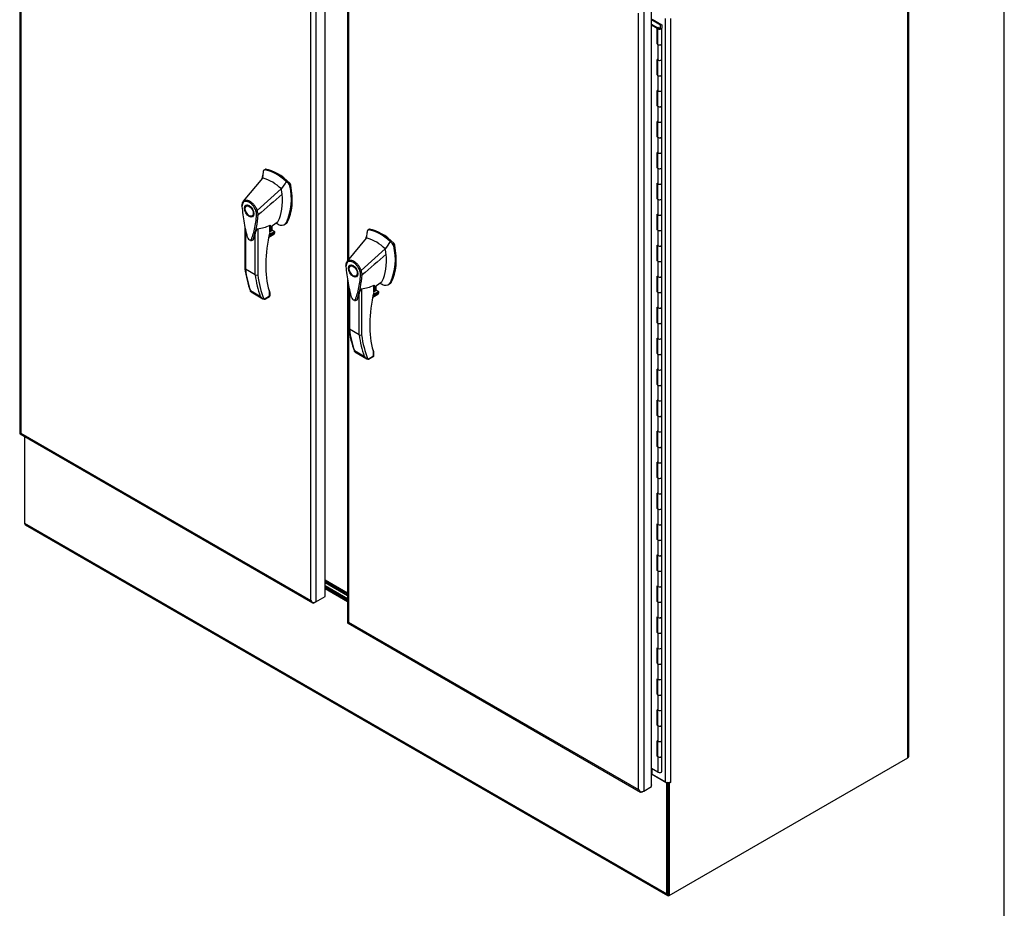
# Model space of a CAD drawing. Header units: inches. Extents: x 1 to 299, y -2 to 199.
# Tile 56 of 57: x 248 to 299, y 120 to 167. Entities that reach past the tile are written whole.
import ezdxf

# ---------------------------------------------------------------- set-up
doc = ezdxf.new("R2010")
doc.units = ezdxf.units.IN
doc.header["$MEASUREMENT"] = 0
for name, color, linetype in [('COM54746-48', 7, 'Continuous'), ('COM70098', 7, 'Continuous'), ('COM70739-8', 7, 'Continuous'), ('COM71195-5', 7, 'Continuous'), ('COM71196-5', 7, 'Continuous'), ('COM71210-10', 7, 'Continuous'), ('COM71299-1', 7, 'Continuous'), ('Default', 7, 'Continuous'), ('GSK87756', 7, 'Continuous'), ('HAN13068', 7, 'Continuous')]:
    doc.layers.add(name, color=color, linetype=linetype)

# ---------------------------------------------------------------- blocks, each defined once
blk = doc.blocks.new('SE6')
at = {"layer": 'COM54746-48', "color": 7, "linetype": 'Continuous'}
for p, q in [((281.294, 166.981), (280.812, 167.259)), ((280.847, 167.289), (281.356, 166.995)), ((280.812, 167.021), (281.113, 166.847)), ((281.109, 166.799), (280.812, 166.971)), ((281.109, 165.983), (281.109, 166.799)), ((281.113, 166.847), (281.113, 166.031)), ((281.122, 166.82), (281.122, 166.003)), ((281.156, 166.867), (281.2, 166.842)), ((281.189, 166.82), (281.189, 166.806)), ((281.2, 166.842), (281.2, 166.838)), ((281.289, 166.806), (281.289, 166.82)), ((281.294, 166.822), (281.294, 166.981)), ((281.294, 166.822), (281.294, 166.817)), ((281.356, 166.995), (281.356, 166.823)), ((281.356, 166.003), (281.356, 166.82)), ((281.109, 165.983), (281.156, 165.955)), ((281.122, 166.026), (281.113, 166.031)), ((281.156, 165.955), (281.156, 165.138)), ((281.356, 165.186), (281.356, 166.003)), ((281.156, 165.138), (281.109, 165.165)), ((281.109, 164.35), (281.109, 165.165)), ((281.113, 165.163), (281.113, 164.398)), ((281.122, 165.158), (281.122, 164.37)), ((281.356, 164.37), (281.356, 165.187)), ((281.156, 164.322), (281.109, 164.35)), ((281.113, 164.398), (281.122, 164.393)), ((281.156, 164.322), (281.156, 163.505)), ((281.356, 163.553), (281.356, 164.37)), ((281.156, 163.505), (281.109, 163.532)), ((281.109, 162.717), (281.109, 163.532)), ((281.113, 163.53), (281.113, 162.765)), ((281.122, 163.525), (281.122, 162.737)), ((281.356, 162.737), (281.356, 163.554)), ((281.156, 162.689), (281.109, 162.717)), ((281.113, 162.765), (281.122, 162.76)), ((281.156, 162.689), (281.156, 161.872)), ((281.356, 161.92), (281.356, 162.737)), ((281.156, 161.872), (281.109, 161.899)), ((281.109, 161.084), (281.109, 161.899)), ((281.113, 161.897), (281.113, 161.132)), ((281.122, 161.892), (281.122, 161.104)), ((281.356, 161.104), (281.356, 161.921)), ((281.156, 161.056), (281.109, 161.084)), ((281.113, 161.132), (281.122, 161.127)), ((281.156, 161.056), (281.156, 160.239)), ((281.356, 160.287), (281.356, 161.104)), ((281.156, 160.239), (281.109, 160.266)), ((281.109, 159.451), (281.109, 160.266)), ((281.113, 160.264), (281.113, 159.499)), ((281.122, 160.259), (281.122, 159.471)), ((281.356, 159.471), (281.356, 160.288)), ((281.156, 159.423), (281.109, 159.451)), ((281.113, 159.499), (281.122, 159.494)), ((281.156, 159.423), (281.156, 158.606)), ((281.356, 158.654), (281.356, 159.471)), ((281.156, 158.606), (281.109, 158.634)), ((281.109, 157.818), (281.109, 158.634)), ((281.113, 158.631), (281.113, 157.866)), ((281.122, 158.626), (281.122, 157.838)), ((281.356, 157.838), (281.356, 158.655)), ((281.156, 157.79), (281.109, 157.818)), ((281.113, 157.866), (281.122, 157.861)), ((281.156, 157.79), (281.156, 156.973)), ((281.356, 157.021), (281.356, 157.838)), ((281.156, 156.973), (281.109, 157.001)), ((281.109, 156.185), (281.109, 157.001)), ((281.113, 156.998), (281.113, 156.233)), ((281.122, 156.993), (281.122, 156.205)), ((281.356, 156.205), (281.356, 157.022)), ((281.113, 156.233), (281.122, 156.228)), ((281.156, 156.157), (281.109, 156.185)), ((281.156, 156.157), (281.156, 155.34)), ((281.356, 155.388), (281.356, 156.205)), ((281.156, 155.34), (281.109, 155.368)), ((281.109, 154.552), (281.109, 155.368)), ((281.113, 155.365), (281.113, 154.6)), ((281.122, 155.36), (281.122, 154.572)), ((281.356, 154.572), (281.356, 155.389)), ((281.156, 154.524), (281.109, 154.552)), ((281.113, 154.6), (281.122, 154.595)), ((281.156, 154.524), (281.156, 153.707)), ((281.356, 153.755), (281.356, 154.572)), ((281.156, 153.707), (281.109, 153.735)), ((281.109, 152.919), (281.109, 153.735)), ((281.113, 153.732), (281.113, 152.967)), ((281.122, 153.727), (281.122, 152.939)), ((281.356, 152.939), (281.356, 153.756)), ((281.156, 152.891), (281.109, 152.919)), ((281.113, 152.967), (281.122, 152.962)), ((281.156, 152.891), (281.156, 152.074)), ((281.356, 152.122), (281.356, 152.939)), ((281.156, 152.074), (281.109, 152.102)), ((281.109, 151.286), (281.109, 152.102)), ((281.113, 152.099), (281.113, 151.334)), ((281.122, 152.094), (281.122, 151.306)), ((281.356, 151.306), (281.356, 152.123)), ((281.156, 151.258), (281.109, 151.286)), ((281.113, 151.334), (281.122, 151.329)), ((281.156, 151.258), (281.156, 150.441)), ((281.356, 150.489), (281.356, 151.306)), ((281.156, 150.441), (281.109, 150.469)), ((281.109, 149.653), (281.109, 150.469)), ((281.113, 150.466), (281.113, 149.701)), ((281.122, 150.461), (281.122, 149.673)), ((281.356, 149.673), (281.356, 150.49)), ((281.156, 149.625), (281.109, 149.653)), ((281.113, 149.701), (281.122, 149.696)), ((281.156, 149.625), (281.156, 148.808)), ((281.356, 148.856), (281.356, 149.673)), ((281.156, 148.808), (281.109, 148.836)), ((281.109, 148.02), (281.109, 148.836)), ((281.113, 148.833), (281.113, 148.068)), ((281.122, 148.828), (281.122, 148.04)), ((281.356, 148.04), (281.356, 148.857)), ((281.156, 147.992), (281.109, 148.02)), ((281.113, 148.068), (281.122, 148.063)), ((281.156, 147.992), (281.156, 147.175)), ((281.356, 147.223), (281.356, 148.04)), ((281.156, 147.175), (281.109, 147.203)), ((281.109, 146.387), (281.109, 147.203)), ((281.113, 147.2), (281.113, 146.435)), ((281.122, 147.195), (281.122, 146.407)), ((281.356, 146.407), (281.356, 147.224)), ((281.156, 146.359), (281.109, 146.387)), ((281.113, 146.435), (281.122, 146.43)), ((281.156, 146.359), (281.156, 145.542)), ((281.356, 145.59), (281.356, 146.407)), ((281.156, 145.542), (281.109, 145.57)), ((281.109, 144.754), (281.109, 145.57)), ((281.113, 145.567), (281.113, 144.802)), ((281.122, 145.562), (281.122, 144.774)), ((281.356, 144.774), (281.356, 145.591)), ((281.113, 144.802), (281.122, 144.797)), ((281.156, 144.726), (281.109, 144.754)), ((281.156, 144.726), (281.156, 143.909)), ((281.356, 143.957), (281.356, 144.774)), ((281.156, 143.909), (281.109, 143.937)), ((281.109, 143.121), (281.109, 143.937)), ((281.113, 143.934), (281.113, 143.169)), ((281.122, 143.929), (281.122, 143.141)), ((281.356, 143.141), (281.356, 143.958)), ((281.156, 143.093), (281.109, 143.121)), ((281.113, 143.169), (281.122, 143.164)), ((281.156, 143.093), (281.156, 142.276)), ((281.356, 142.324), (281.356, 143.141)), ((281.156, 142.276), (281.109, 142.304)), ((281.109, 141.488), (281.109, 142.304)), ((281.113, 142.301), (281.113, 141.536)), ((281.122, 142.296), (281.122, 141.508)), ((281.356, 141.508), (281.356, 142.325)), ((281.156, 141.46), (281.109, 141.488)), ((281.113, 141.536), (281.122, 141.531)), ((281.156, 141.46), (281.156, 140.643)), ((281.356, 140.691), (281.356, 141.508)), ((281.156, 140.643), (281.109, 140.671)), ((281.109, 139.855), (281.109, 140.671)), ((281.113, 140.668), (281.113, 139.903)), ((281.122, 140.663), (281.122, 139.875)), ((281.356, 139.875), (281.356, 140.692)), ((281.156, 139.827), (281.109, 139.855)), ((281.113, 139.903), (281.122, 139.898)), ((281.156, 139.827), (281.156, 139.01)), ((281.356, 139.058), (281.356, 139.875)), ((281.156, 139.01), (281.109, 139.038)), ((281.109, 138.222), (281.109, 139.038)), ((281.113, 139.035), (281.113, 138.27)), ((281.122, 139.03), (281.122, 138.242)), ((281.356, 138.242), (281.356, 139.059)), ((281.156, 138.194), (281.109, 138.222)), ((281.113, 138.27), (281.122, 138.265)), ((281.156, 138.194), (281.156, 137.377)), ((281.356, 137.425), (281.356, 138.242)), ((281.156, 137.377), (281.109, 137.405)), ((281.109, 136.589), (281.109, 137.405)), ((281.113, 137.402), (281.113, 136.637)), ((281.122, 137.397), (281.122, 136.609)), ((281.356, 136.609), (281.356, 137.426)), ((281.156, 136.561), (281.109, 136.589)), ((281.113, 136.637), (281.122, 136.632)), ((281.156, 136.561), (281.156, 135.744)), ((281.356, 135.792), (281.356, 136.609)), ((281.156, 135.744), (281.109, 135.772)), ((281.109, 134.956), (281.109, 135.772)), ((281.113, 135.769), (281.113, 135.004)), ((281.122, 135.764), (281.122, 134.976)), ((281.356, 134.976), (281.356, 135.793)), ((281.156, 134.928), (281.109, 134.956)), ((281.113, 135.004), (281.122, 134.999)), ((281.356, 134.159), (281.356, 134.976)), ((281.156, 134.928), (281.156, 134.111)), ((281.156, 134.111), (281.109, 134.139)), ((281.109, 133.323), (281.109, 134.139)), ((281.113, 134.136), (281.113, 133.371)), ((281.122, 134.131), (281.122, 133.343)), ((281.356, 133.343), (281.356, 134.16)), ((281.156, 133.295), (281.109, 133.323)), ((281.113, 133.371), (281.122, 133.366)), ((281.156, 133.295), (281.156, 132.478)), ((281.356, 132.526), (281.356, 133.343)), ((281.156, 132.478), (281.109, 132.506)), ((281.109, 131.69), (281.109, 132.506)), ((281.113, 132.503), (281.113, 131.738)), ((281.122, 132.498), (281.122, 131.71)), ((281.356, 131.71), (281.356, 132.527)), ((281.156, 131.662), (281.109, 131.69)), ((281.113, 131.738), (281.122, 131.733)), ((281.156, 131.662), (281.156, 130.845)), ((281.356, 130.893), (281.356, 131.71)), ((281.156, 130.845), (281.109, 130.873)), ((281.109, 130.057), (281.109, 130.873)), ((281.113, 130.87), (281.113, 130.105)), ((281.122, 130.865), (281.122, 130.077)), ((281.356, 130.077), (281.356, 130.894)), ((281.156, 130.029), (281.109, 130.057)), ((281.113, 130.105), (281.122, 130.1)), ((281.156, 130.029), (281.156, 129.212)), ((281.356, 129.26), (281.356, 130.077)), ((281.109, 128.424), (281.109, 129.24)), ((281.156, 129.212), (281.109, 129.24)), ((281.113, 129.237), (281.113, 128.472)), ((281.122, 129.232), (281.122, 128.444)), ((281.356, 128.444), (281.356, 129.261)), ((281.156, 128.396), (281.109, 128.424)), ((281.113, 128.472), (281.122, 128.467)), ((281.156, 128.396), (281.156, 127.58)), ((281.356, 127.628), (281.356, 128.444)), ((281.156, 127.58), (280.812, 127.779))]:
    blk.add_line(p, q, dxfattribs=at)
for centre, major_axis, start_param, end_param in [((281.239, 166.82), (0.135, 0), 2.775808, 3.404676), ((281.239, 166.82), (-0.117, 0), -0.785398, 3.18711), ((281.239, 166.82), (-0.055, 0), -0.785398, 3.207987), ((281.239, 166.003), (0.135, 0), -3.507377, -3.404676), ((281.239, 166.003), (-0.117, 0), 0, 3.141593), ((281.239, 166.003), (-0.117, 0), 0.785398, 3.141593), ((281.239, 165.187), (-0.117, 0), 0, 3.141593), ((281.239, 165.186), (-0.117, 0), 0.785398, 3.141593), ((281.025, 164.686), (-0.076, 0.132), 4.366763, 4.535551), ((281.025, 164.686), (-0.076, 0.132), 3.31843, 3.487219), ((281.069, 164.712), (0.076, -0.132), -0.360117, -0.292582), ((281.239, 164.37), (0.135, 0), -3.507377, -3.404676), ((281.239, 164.37), (-0.117, 0), 0, 3.141593), ((281.239, 164.37), (-0.117, 0), 0.785398, 3.141593), ((281.239, 163.554), (-0.117, 0), 0, 3.141593), ((281.239, 163.553), (-0.117, 0), 0.785398, 3.141593), ((281.239, 162.737), (0.135, 0), -3.507377, -3.404676), ((281.239, 162.737), (-0.117, 0), 0, 3.141593), ((281.239, 162.737), (-0.117, 0), 0.785398, 3.141593), ((281.239, 161.921), (-0.117, 0), 0, 3.141593), ((281.239, 161.92), (-0.117, 0), 0.785398, 3.141593), ((281.239, 161.104), (0.135, 0), -3.507377, -3.404676), ((281.239, 161.104), (-0.117, 0), 0, 3.141593), ((281.239, 161.104), (-0.117, 0), 0.785398, 3.141593), ((281.239, 160.288), (-0.117, 0), 0, 3.141593), ((281.239, 160.287), (-0.117, 0), 0.785398, 3.141593), ((281.239, 159.471), (0.135, 0), -3.507377, -3.404676), ((281.025, 159.787), (-0.076, 0.132), 4.366763, 4.535551), ((281.025, 159.787), (-0.076, 0.132), 3.31843, 3.487219), ((281.069, 159.813), (0.076, -0.132), -0.360117, -0.292582), ((281.239, 159.471), (-0.117, 0), 0, 3.141593), ((281.239, 159.471), (-0.117, 0), 0.785398, 3.141593), ((281.239, 158.655), (-0.117, 0), 0, 3.141593), ((281.239, 158.654), (-0.117, 0), 0.785398, 3.141593), ((281.239, 157.838), (0.135, 0), -3.507377, -3.404676), ((281.239, 157.838), (-0.117, 0), 0, 3.141593), ((281.239, 157.838), (-0.117, 0), 0.785398, 3.141593), ((281.239, 157.022), (-0.117, 0), 0, 3.141593), ((281.239, 157.021), (-0.117, 0), 0.785398, 3.141593), ((281.239, 156.205), (0.135, 0), -3.507377, -3.404676), ((281.239, 156.205), (-0.117, 0), 0, 3.141593), ((281.239, 156.205), (-0.117, 0), 0.785398, 3.141593), ((281.239, 155.389), (-0.117, 0), 0, 3.141593), ((281.239, 155.388), (-0.117, 0), 0.785398, 3.141593), ((281.025, 154.888), (-0.076, 0.132), 4.366763, 4.535551), ((281.025, 154.888), (-0.076, 0.132), 3.31843, 3.487219), ((281.069, 154.914), (0.076, -0.132), -0.360117, -0.292582), ((281.239, 154.572), (0.135, 0), -3.507377, -3.404676), ((281.239, 154.572), (-0.117, 0), 0, 3.141593), ((281.239, 154.572), (-0.117, 0), 0.785398, 3.141593), ((281.239, 153.756), (-0.117, 0), 0, 3.141593), ((281.239, 153.755), (-0.117, 0), 0.785398, 3.141593), ((281.239, 152.939), (0.135, 0), -3.507377, -3.404676), ((281.239, 152.939), (-0.117, 0), 0, 3.141593), ((281.239, 152.939), (-0.117, 0), 0.785398, 3.141593), ((281.239, 152.123), (-0.117, 0), 0, 3.141593), ((281.239, 152.122), (-0.117, 0), 0.785398, 3.141593), ((281.239, 151.306), (0.135, 0), -3.507377, -3.404676), ((281.239, 151.306), (-0.117, 0), 0, 3.141593), ((281.239, 151.306), (-0.117, 0), 0.785398, 3.141593), ((281.025, 149.99), (-0.076, 0.132), 4.366763, 4.535551), ((281.239, 150.49), (-0.117, 0), 0, 3.141593), ((281.239, 150.489), (-0.117, 0), 0.785398, 3.141593), ((281.239, 149.673), (0.135, 0), -3.507377, -3.404676), ((281.025, 149.99), (-0.076, 0.132), 3.31843, 3.487219), ((281.069, 150.015), (0.076, -0.132), -0.360117, -0.292582), ((281.239, 149.673), (-0.117, 0), 0, 3.141593), ((281.239, 149.673), (-0.117, 0), 0.785398, 3.141593), ((281.239, 148.857), (-0.117, 0), 0, 3.141593), ((281.239, 148.856), (-0.117, 0), 0.785398, 3.141593), ((281.239, 148.04), (0.135, 0), -3.507377, -3.404676), ((281.239, 148.04), (-0.117, 0), 0, 3.141593), ((281.239, 148.04), (-0.117, 0), 0.785398, 3.141593), ((281.239, 147.224), (-0.117, 0), 0.783092, 3.141593), ((281.239, 147.223), (-0.117, 0), 0.785398, 3.141593), ((281.239, 146.407), (0.135, 0), -3.507377, -3.404676), ((281.239, 146.407), (-0.117, 0), 0, 3.141593), ((281.239, 146.407), (-0.117, 0), 0.785398, 3.141593), ((281.239, 145.591), (-0.117, 0), 0.783092, 3.141593), ((281.239, 145.59), (-0.117, 0), 0.785398, 3.141593), ((281.239, 144.774), (0.135, 0), -3.507377, -3.404676), ((281.025, 145.091), (-0.076, 0.132), 4.366763, 4.535551), ((281.025, 145.091), (-0.076, 0.132), 3.31843, 3.487219), ((281.069, 145.116), (0.076, -0.132), -0.360117, -0.292582), ((281.239, 144.774), (-0.117, 0), 0, 3.141593), ((281.239, 144.774), (-0.117, 0), 0.785398, 3.141593), ((281.239, 143.958), (-0.117, 0), 0, 3.141593), ((281.239, 143.957), (-0.117, 0), 0.785398, 3.141593), ((281.239, 143.141), (0.135, 0), -3.507377, -3.404676), ((281.239, 143.141), (-0.117, 0), 0, 3.141593), ((281.239, 143.141), (-0.117, 0), 0.785398, 3.141593), ((281.239, 142.325), (-0.117, 0), 0.783092, 3.141593), ((281.239, 142.324), (-0.117, 0), 0.785398, 3.141593), ((281.239, 141.508), (0.135, 0), -3.507377, -3.404676), ((281.239, 141.508), (-0.117, 0), 0, 3.141593), ((281.239, 141.508), (-0.117, 0), 0.785398, 3.141593), ((281.239, 140.692), (-0.117, 0), 0.783092, 3.141593), ((281.239, 140.691), (-0.117, 0), 0.785398, 3.141593), ((281.025, 140.192), (-0.076, 0.132), 4.366763, 4.535551), ((281.239, 139.875), (0.135, 0), -3.507377, -3.404676), ((281.025, 140.192), (-0.076, 0.132), 3.31843, 3.487219), ((281.069, 140.217), (0.076, -0.132), -0.360117, -0.292581), ((281.239, 139.875), (-0.117, 0), 0, 3.141593), ((281.239, 139.875), (-0.117, 0), 0.785398, 3.141593), ((281.239, 139.059), (-0.117, 0), 0, 3.141593), ((281.239, 139.058), (-0.117, 0), 0.785398, 3.141593), ((281.239, 138.242), (0.135, 0), -3.507377, -3.404676), ((281.239, 138.242), (-0.117, 0), 0, 3.141593), ((281.239, 138.242), (-0.117, 0), 0.785398, 3.141593), ((281.239, 137.426), (-0.117, 0), 0.783092, 3.141593), ((281.239, 137.425), (-0.117, 0), 0.785398, 3.141593), ((281.239, 136.609), (0.135, 0), -3.507377, -3.404676), ((281.239, 136.609), (-0.117, 0), 0, 3.141593), ((281.239, 136.609), (-0.117, 0), 0.785398, 3.141593), ((281.239, 135.793), (-0.117, 0), 0.783092, 3.141593), ((281.239, 135.792), (-0.117, 0), 0.785398, 3.141593), ((281.239, 134.976), (0.135, 0), -3.507377, -3.404676), ((281.025, 135.293), (-0.076, 0.132), 4.366763, 4.535551), ((281.025, 135.293), (-0.076, 0.132), 3.31843, 3.487219), ((281.069, 135.318), (0.076, -0.132), -0.360117, -0.292582), ((281.239, 134.976), (-0.117, 0), 0, 3.141593), ((281.239, 134.976), (-0.117, 0), 0.785398, 3.141593), ((281.239, 134.16), (-0.117, 0), 0.783092, 3.141593), ((281.239, 134.159), (-0.117, 0), 0.785398, 3.141593), ((281.239, 133.343), (0.135, 0), -3.507377, -3.404676), ((281.239, 133.343), (-0.117, 0), 0, 3.141593), ((281.239, 133.343), (-0.117, 0), 0.785398, 3.141593), ((281.239, 132.527), (-0.117, 0), 0.783092, 3.141593), ((281.239, 132.526), (-0.117, 0), 0.785398, 3.141593), ((281.239, 131.71), (0.135, 0), -3.507377, -3.404676), ((281.239, 131.71), (-0.117, 0), 0, 3.141593), ((281.239, 131.71), (-0.117, 0), 0.785398, 3.141593), ((281.239, 130.894), (-0.117, 0), 0.783092, 3.141593), ((281.239, 130.893), (-0.117, 0), 0.785398, 3.141593), ((281.025, 130.394), (-0.076, 0.132), 4.366763, 4.535551), ((281.025, 130.394), (-0.076, 0.132), 3.31843, 3.487219), ((281.069, 130.419), (0.076, -0.132), -0.360117, -0.292581), ((281.239, 130.077), (0.135, 0), -3.507377, -3.404676), ((281.239, 130.077), (-0.117, 0), 0, 3.141593), ((281.239, 130.077), (-0.117, 0), 0.785398, 3.141593), ((281.239, 129.261), (-0.117, 0), 0, 3.141593), ((281.239, 129.26), (-0.117, 0), 0.785398, 3.141593), ((281.239, 128.444), (0.135, 0), -3.507377, -3.404676), ((281.239, 128.444), (-0.117, 0), 0, 3.141593), ((281.239, 128.444), (-0.117, 0), 0.785398, 3.141593), ((281.239, 127.628), (-0.117, 0), 0.785398, 3.141593), ((281.239, 127.589), (0.05, 0), 4.601885, 4.822893)]:
    blk.add_ellipse(centre, major_axis=major_axis, ratio=0.57735, start_param=start_param, end_param=end_param, dxfattribs=at)
blk.add_ellipse((281.239, 166.82), major_axis=(-0.05, 0), ratio=0.57735, dxfattribs=at)
at = {"layer": 'COM70098', "color": 7, "linetype": 'Continuous'}
for p, q in [((264.79, 136.963), (263.607, 137.646)), ((264.79, 136.885), (263.607, 137.568)), ((263.607, 137.415), (264.79, 136.732)), ((263.607, 137.337), (264.79, 136.654))]:
    blk.add_line(p, q, dxfattribs=at)
at = {"layer": 'COM70739-8', "color": 7, "linetype": 'Continuous'}
blk.add_line((264.79, 137.028), (263.607, 137.711), dxfattribs=at)
at = {"layer": 'COM71195-5', "color": 7, "linetype": 'Continuous'}
for p, q in [((247.511, 186.568), (247.511, 145.464)), ((247.567, 186.413), (247.567, 145.464)), ((262.854, 136.638), (262.854, 177.587)), ((263.123, 177.664), (263.123, 136.56)), ((263.607, 136.84), (263.607, 177.944)), ((247.539, 145.416), (262.961, 136.512)), ((247.567, 145.464), (262.854, 136.638)), ((262.939, 136.532), (262.939, 136.532)), ((263.123, 136.56), (263.056, 136.521)), ((263.123, 136.56), (263.607, 136.84))]:
    blk.add_line(p, q, dxfattribs=at)
for centre, major_axis, ratio, start_param, end_param in [((247.701, 145.464), (0.19, 0), 0.57735, 3.141593, 3.403392), ((247.701, 145.542), (-0.19, -0.11), 0.000359, 0.261592, 0.785191), ((247.701, 145.542), (-0.19, -0.11), 0.000359, -0.785191, -0.261592), ((247.634, 145.58), (0.095, 0.165), 0.57735, 2.879793, 3.141593), ((262.989, 136.715), (0.134, -0.233), 0.57759, 4.712596, 5.236195), ((262.989, 136.715), (0.134, -0.233), 0.57759, 4.712182, 5.23578), ((262.989, 136.638), (0.19, 0), 0.57735, 4.45059, 5.497787), ((263.056, 136.677), (0.095, 0.165), 0.57735, 2.879793, 3.926991)]:
    blk.add_ellipse(centre, major_axis=major_axis, ratio=ratio, start_param=start_param, end_param=end_param, dxfattribs=at)
at = {"layer": 'COM71196-5', "color": 7, "linetype": 'Continuous'}
for p, q in [((264.79, 176.592), (264.79, 154.544)), ((264.846, 176.437), (264.846, 154.611)), ((280.402, 167.688), (280.402, 126.584)), ((280.812, 126.821), (280.812, 167.925)), ((280.133, 126.662), (280.133, 167.611)), ((264.79, 153.554), (264.79, 135.488)), ((264.846, 153.273), (264.846, 135.488)), ((264.846, 135.488), (280.133, 126.662)), ((264.818, 135.44), (280.24, 126.536)), ((280.402, 126.584), (280.812, 126.821)), ((280.812, 126.907), (280.819, 126.903)), ((280.819, 126.903), (280.812, 126.899)), ((280.819, 126.825), (280.812, 126.821)), ((280.819, 126.825), (280.819, 126.903)), ((280.218, 126.556), (280.218, 126.556)), ((280.402, 126.584), (280.335, 126.545))]:
    blk.add_line(p, q, dxfattribs=at)
for centre, major_axis, ratio, start_param, end_param in [((264.98, 135.488), (0.19, 0), 0.57735, 3.141593, 3.403392), ((264.98, 135.566), (-0.19, -0.11), 0.000359, -0.785191, -0.261592), ((264.98, 135.566), (-0.19, -0.11), 0.000359, 0.261592, 0.785191), ((264.913, 135.604), (0.095, 0.165), 0.57735, 2.879793, 3.141593), ((280.268, 126.739), (0.134, -0.233), 0.57759, 4.712596, 5.236195), ((280.268, 126.739), (0.134, -0.233), 0.57759, 4.712182, 5.23578), ((280.268, 126.662), (0.19, 0), 0.57735, 4.45059, 5.497787), ((280.335, 126.701), (0.095, 0.165), 0.57735, 2.879793, 3.926991)]:
    blk.add_ellipse(centre, major_axis=major_axis, ratio=ratio, start_param=start_param, end_param=end_param, dxfattribs=at)
at = {"layer": 'COM71210-10', "color": 7, "linetype": 'Continuous'}
for p, q in [((294.317, 128.343), (294.317, 177.227)), ((294.373, 128.421), (294.373, 177.305)), ((281.547, 127.07), (281.547, 167.331)), ((281.815, 167.331), (281.815, 127.07)), ((281.748, 121.087), (294.317, 128.343)), ((280.843, 127.476), (280.843, 127.761)), ((280.843, 127.476), (281.547, 127.07)), ((281.681, 127.038), (281.681, 121.126)), ((281.694, 127.038), (281.748, 127.006)), ((281.815, 127.045), (281.748, 127.006)), ((281.748, 127.006), (281.748, 121.087)), ((281.792, 127.058), (281.815, 127.045)), ((281.815, 127.07), (281.815, 127.045)), ((281.681, 121.126), (281.748, 121.087))]:
    blk.add_line(p, q, dxfattribs=at)
for centre, major_axis, start_param, end_param in [((294.183, 128.421), (-0.19, 0), 2.356194, 3.141593), ((280.776, 127.437), (0.095, 0), 0.785398, 1.181427), ((281.681, 127.147), (-0.19, 0), 0.785398, 2.356194)]:
    blk.add_ellipse(centre, major_axis=major_axis, ratio=0.57735, start_param=start_param, end_param=end_param, dxfattribs=at)
at = {"layer": 'COM71299-1', "color": 7, "linetype": 'Continuous'}
for p, q in [((247.765, 145.286), (247.765, 140.707)), ((247.765, 140.707), (281.614, 121.164)), ((247.804, 140.62), (281.653, 121.077)), ((264.79, 136.604), (263.607, 137.286)), ((263.607, 137.272), (264.79, 136.589)), ((281.614, 127.006), (280.812, 127.469)), ((281.668, 127.038), (281.614, 127.006)), ((281.614, 121.164), (281.614, 127.006)), ((281.681, 121.203), (281.681, 127.038))]:
    blk.add_line(p, q, dxfattribs=at)
for centre, end_param in [((247.899, 140.785), 3.141593), ((281.748, 121.242), 3.926991)]:
    blk.add_ellipse(centre, major_axis=(0.095, 0.165), ratio=0.57735, start_param=2.356194, end_param=end_param, dxfattribs=at)
at = {"layer": 'GSK87756', "color": 7, "linetype": 'Continuous'}
for p, q in [((264.79, 136.885), (263.607, 137.568)), ((264.79, 136.732), (263.607, 137.415))]:
    blk.add_line(p, q, dxfattribs=at)
at = {"layer": 'HAN13068', "color": 7, "linetype": 'Continuous'}
for p, q in [((260.443, 159.37), (260.384, 159.336)), ((260.418, 159.343), (260.474, 159.375)), ((260.302, 158.915), (259.296, 157.691)), ((260.353, 159.261), (260.302, 158.915)), ((260.363, 159.304), (260.353, 159.261)), ((261.302, 158.337), (260.03, 157.201)), ((261.689, 158.609), (261.561, 158.731)), ((261.689, 158.609), (261.745, 158.641)), ((261.744, 158.506), (261.8, 158.539)), ((259.296, 157.691), (259.268, 157.657)), ((259.553, 157.485), (259.464, 157.434)), ((259.764, 156.914), (259.853, 156.966)), ((260.081, 156.966), (260.082, 156.967)), ((259.386, 156.331), (259.386, 154.142)), ((260.056, 156.242), (260.056, 153.811)), ((260.7, 156.077), (260.7, 156.418)), ((260.717, 156.319), (261.09, 156.587)), ((260.717, 156.102), (260.717, 156.399)), ((260.816, 156.141), (260.816, 156.391)), ((260.825, 156.154), (260.825, 156.397)), ((261.468, 156.456), (261.527, 156.49)), ((261.575, 156.57), (261.632, 156.603)), ((259.413, 156.197), (259.413, 154.104)), ((259.929, 153.806), (259.929, 155.986)), ((260.638, 155.799), (260.906, 155.954)), ((260.64, 155.811), (260.937, 155.983)), ((260.966, 156.052), (260.653, 155.871)), ((260.665, 155.927), (260.947, 156.09)), ((260.699, 156.074), (260.816, 156.141)), ((260.947, 156.09), (260.825, 156.161)), ((265.782, 155.751), (264.776, 154.527)), ((265.833, 156.097), (265.782, 155.751)), ((265.843, 156.14), (265.833, 156.097)), ((265.923, 156.206), (265.864, 156.172)), ((265.898, 156.179), (265.954, 156.211)), ((267.169, 155.445), (267.041, 155.567)), ((267.169, 155.445), (267.225, 155.477)), ((267.224, 155.342), (267.28, 155.375)), ((266.782, 155.173), (265.51, 154.037)), ((264.776, 154.527), (264.749, 154.493)), ((265.033, 154.321), (264.944, 154.27)), ((259.929, 153.806), (259.413, 154.104)), ((265.244, 153.751), (265.333, 153.802)), ((265.561, 153.802), (265.562, 153.803)), ((264.867, 153.167), (264.867, 150.978)), ((266.18, 152.913), (266.18, 153.255)), ((266.197, 153.155), (266.57, 153.423)), ((266.197, 152.938), (266.197, 153.235)), ((266.296, 152.977), (266.296, 153.227)), ((266.305, 152.99), (266.305, 153.233)), ((266.948, 153.293), (267.007, 153.326)), ((267.056, 153.406), (267.112, 153.439)), ((259.678, 152.982), (260.194, 152.684)), ((259.705, 152.911), (260.332, 152.55)), ((260.39, 152.527), (260.679, 152.694)), ((260.46, 152.537), (260.675, 152.661)), ((260.693, 152.935), (260.676, 152.998)), ((260.679, 152.694), (260.679, 152.893)), ((260.705, 152.713), (260.705, 152.874)), ((264.893, 153.034), (264.893, 150.94)), ((265.409, 150.642), (265.409, 152.822)), ((265.536, 153.078), (265.536, 150.647)), ((266.118, 152.635), (266.386, 152.79)), ((266.12, 152.647), (266.418, 152.819)), ((266.446, 152.888), (266.133, 152.707)), ((266.145, 152.764), (266.427, 152.926)), ((266.179, 152.91), (266.296, 152.977)), ((266.427, 152.926), (266.305, 152.997)), ((265.409, 150.642), (264.893, 150.94)), ((265.158, 149.818), (265.674, 149.52)), ((265.185, 149.747), (265.812, 149.386)), ((265.871, 149.364), (266.159, 149.53)), ((265.94, 149.373), (266.155, 149.497)), ((266.173, 149.771), (266.156, 149.834)), ((266.159, 149.53), (266.159, 149.729)), ((266.185, 149.549), (266.185, 149.71))]:
    blk.add_line(p, q, dxfattribs=at)
for centre, radius, start, end in [((260.41, 159.295), 0.0478, 80.5716, 170.0937), ((253.342, 159.651), 6.995, 353.8843, 354.5783), ((258.843, 157.783), 2.99, 336.0649, 13.9955), ((261.539, 158.462), 0.21, 12.1242, 44.3115), ((259.56, 157.482), 0.337, 153.4541, 184.2061), ((259.548, 157.426), 0.32, 141.112, 182.475), ((259.56, 157.482), 0.337, 141.5522, 146.8582), ((255.111, 157.33), 4.984, 340.5654, 355.8254), ((259.952, 157.364), 0.181, 272.9811, 295.5392), ((259.293, 156.953), 0.708, 1.4293, 19.0682), ((260.045, 157.052), 0.0931, 241.1724, 292.5455), ((259.326, 156.926), 0.755, 2.9815, 21.3214), ((259.789, 158.473), 2.248, 276.8327, 293.9054), ((259.705, 153.369), 3.418, 65.1777, 67.5781), ((260.657, 156.102), 0.06, 346.4629, 0), ((260.843, 156.055), 0.119, 301.763, 322.5007), ((260.928, 156.057), 0.0385, 352.4842, 59.4722), ((258.822, 156.487), 6.995, 353.8843, 354.5783), ((265.89, 156.131), 0.0478, 80.5716, 170.0937), ((259.717, 155.715), 0.105, 246.7835, 310.8741), ((264.323, 154.619), 2.99, 336.0649, 13.9955), ((267.019, 155.298), 0.21, 12.1242, 44.3115), ((263.882, 154.617), 4.521, 185.9546, 201.783), ((265.04, 154.318), 0.337, 153.4541, 184.2061), ((265.028, 154.262), 0.32, 141.112, 182.475), ((265.04, 154.318), 0.337, 141.5522, 146.8582), ((259.988, 153.925), 0.133, 243.41, 300.7988), ((260.591, 154.166), 4.984, 340.5654, 355.8254), ((265.432, 154.2), 0.181, 272.9811, 295.5392), ((264.773, 153.789), 0.708, 1.4293, 19.0682), ((265.525, 153.888), 0.0931, 241.1724, 292.5455), ((264.806, 153.763), 0.755, 2.9815, 21.3214), ((265.269, 155.31), 2.248, 276.8327, 293.9054), ((265.185, 150.205), 3.418, 65.1777, 67.5781), ((260.504, 152.867), 0.36, 210.4521, 251.4662), ((260.645, 152.713), 0.06, 300, 360), ((266.137, 152.938), 0.06, 346.4629, 0), ((266.323, 152.891), 0.119, 301.763, 322.5007), ((266.408, 152.893), 0.0385, 352.4842, 59.4722), ((260.246, 152.591), 0.158, 335.6435, 336.4006), ((265.197, 152.551), 0.105, 246.7835, 310.8741), ((269.362, 151.453), 4.521, 185.9546, 201.783), ((265.468, 150.761), 0.133, 243.41, 300.7988), ((265.984, 149.703), 0.36, 210.4521, 251.4662), ((266.125, 149.549), 0.06, 300, 360), ((265.726, 149.427), 0.158, 335.6435, 336.4006)]:
    blk.add_arc(centre, radius, start, end, dxfattribs=at)
for centre, major_axis, ratio, start_param, end_param in [((261.053, 156.997), (-1.292, 2.238), 0.57735, 5.216072, 5.852948), ((260.505, 159.262), (0.062, -0.108), 0.57735, 2.711356, 3.141593), ((261.11, 157.03), (-1.292, 2.238), 0.57735, 5.142626, 5.852948), ((260.802, 156.852), (-1.142, 1.979), 0.57735, -0.49151, -0.47064), ((262.914, 157.086), (-1.861, 3.223), 0.57735, 0.554197, 0.65814), ((260.802, 156.852), (-1.142, 1.979), 0.57735, -0.533193, -0.49151), ((260.802, 156.852), (-1.142, 1.979), 0.57735, 5.183029, 5.749992), ((258.942, 159.09), (1.711, -2.963), 0.57735, 0.961917, 1.005578), ((259.249, 159.268), (1.861, -3.223), 0.57735, 0.347274, 1.032882), ((261.715, 158.563), (0.063, -0.108), 0.57735, 1.032882, 2.001033), ((258.942, 159.09), (1.711, -2.963), 0.57735, 0.347274, 0.9125), ((258.942, 159.09), (1.711, -2.963), 0.57735, 0.934083, 0.961917), ((258.942, 159.09), (1.711, -2.963), 0.57735, 0.9125, 0.934083), ((259.703, 157.225), (0.175, -0.303), 0.57735, 3.396895, 3.682808), ((259.703, 157.225), (0.175, -0.303), 0.57735, 5.74197, 6.027883), ((260.653, 156.213), (-0.101, -0.175), 0.57735, 1.252561, 2.851005), ((260.642, 156.22), (0.094, 0.162), 0.57735, 4.529102, 5.922821), ((260.844, 156.962), (-0.225, 0.39), 0.57735, 3.225014, 3.488867), ((261.095, 157.107), (0.375, -0.65), 0.57735, -0.71714, -0.516378), ((261.095, 157.107), (-0.375, 0.65), 0.57735, 2.625215, 3.488867), ((261.152, 157.14), (-0.375, 0.65), 0.57735, 3.141593, 3.488867), ((265.058, 156.968), (-3.239, -5.609), 0.57735, 5.185461, 5.779523), ((260.657, 156.102), (-0.06, 0), 0.57735, 2.356194, 3.141593), ((260.657, 156.102), (-0.0583, 0.014), 0.372014, 2.470308, 3.141593), ((260.795, 156.154), (-0.03, 0), 0.57735, 2.356194, 3.141593), ((260.88, 156.027), (-0.062, -0.108), 0.57735, 1.492881, 2.113829), ((266.282, 153.688), (-1.142, 1.979), 0.57735, -0.49151, -0.47064), ((268.394, 153.922), (-1.861, 3.223), 0.57735, 0.554197, 0.65814), ((266.282, 153.688), (-1.142, 1.979), 0.57735, -0.533193, -0.49151), ((266.282, 153.688), (-1.142, 1.979), 0.57735, 5.183029, 5.749992), ((266.533, 153.833), (-1.292, 2.238), 0.57735, 5.216072, 5.852948), ((265.985, 156.098), (0.062, -0.108), 0.57735, 2.711356, 3.141593), ((266.59, 153.866), (-1.292, 2.238), 0.57735, 5.142626, 5.852948), ((264.729, 156.104), (1.861, -3.223), 0.57735, 0.347274, 1.032882), ((267.195, 155.399), (0.063, -0.108), 0.57735, 1.032882, 2.001033), ((264.422, 155.926), (1.711, -2.963), 0.57735, 0.347274, 0.9125), ((264.422, 155.926), (1.711, -2.963), 0.57735, 0.961917, 1.005578), ((264.422, 155.926), (1.711, -2.963), 0.57735, 0.934083, 0.961917), ((264.422, 155.926), (1.711, -2.963), 0.57735, 0.9125, 0.934083), ((265.183, 154.061), (0.175, -0.303), 0.57735, 3.396895, 3.682808), ((264.603, 157.864), (-3.7, -6.408), 0.57735, -0.658671, -0.441314), ((265.119, 157.566), (-3.7, -6.408), 0.57735, -0.658671, -0.441314), ((265.183, 157.53), (-3.655, -6.33), 0.57735, 5.625294, 5.881649), ((265.183, 154.061), (0.175, -0.303), 0.57735, 5.74197, 6.027883), ((266.133, 153.049), (-0.101, -0.175), 0.57735, 1.252561, 2.851005), ((266.122, 153.056), (0.094, 0.162), 0.57735, 4.529102, 5.922821), ((266.324, 153.798), (-0.225, 0.39), 0.57735, 3.225014, 3.488867), ((266.575, 153.943), (0.375, -0.65), 0.57735, -0.71714, -0.516378), ((266.575, 153.943), (-0.375, 0.65), 0.57735, 2.625215, 3.488867), ((266.632, 153.976), (-0.375, 0.65), 0.57735, 3.141593, 3.488867), ((265.058, 156.968), (-3.239, -5.609), 0.57735, -0.503663, -0.488515), ((260.615, 152.73), (-0.0623, 0.0676), 0.368973, 3.059018, 3.844416), ((260.636, 152.917), (-0.0573, -0.0179), 0.720992, 2.15675, 3.142729), ((260.615, 152.73), (-0.0897, 0.0201), 0.368973, 2.438769, 3.224167), ((270.538, 153.804), (-3.239, -5.609), 0.57735, 5.185461, 5.779523), ((266.137, 152.938), (-0.06, 0), 0.57735, 2.356194, 3.141593), ((266.137, 152.938), (-0.0583, 0.014), 0.372014, 2.470308, 3.141593), ((266.275, 152.99), (-0.03, 0), 0.57735, 2.356194, 3.141593), ((266.36, 152.863), (-0.062, -0.108), 0.57735, 1.492881, 2.113829), ((270.083, 154.7), (-3.7, -6.408), 0.57735, -0.658671, -0.441314), ((270.599, 154.402), (-3.7, -6.408), 0.57735, -0.658671, -0.441314), ((270.663, 154.366), (-3.655, -6.33), 0.57735, 5.625294, 5.881649), ((270.538, 153.804), (-3.239, -5.609), 0.57735, -0.503663, -0.488515), ((266.095, 149.567), (-0.0623, 0.0676), 0.368973, 3.059018, 3.844416), ((266.116, 149.753), (-0.0573, -0.0179), 0.720992, 2.15675, 3.142729), ((266.095, 149.567), (-0.0897, 0.0201), 0.368973, 2.438769, 3.224167)]:
    blk.add_ellipse(centre, major_axis=major_axis, ratio=ratio, start_param=start_param, end_param=end_param, dxfattribs=at)
for centre, major_axis in [((259.614, 157.174), (0.175, -0.303)), ((259.614, 157.174), (0.15, -0.26)), ((265.094, 154.01), (0.175, -0.303)), ((265.094, 154.01), (0.15, -0.26))]:
    blk.add_ellipse(centre, major_axis=major_axis, ratio=0.57735, dxfattribs=at)
for points in [[(261.561, 158.731), (261.475, 158.6), (261.389, 158.468), (261.302, 158.337)], [(261.341, 158.059), (260.922, 157.695), (260.502, 157.331), (260.082, 156.967)], [(259.811, 155.671), (259.806, 155.656), (259.798, 155.643), (259.787, 155.635)], [(267.041, 155.567), (266.955, 155.436), (266.869, 155.304), (266.782, 155.173)], [(266.821, 154.895), (266.402, 154.531), (265.982, 154.167), (265.562, 153.803)], [(265.291, 152.507), (265.286, 152.492), (265.278, 152.479), (265.267, 152.471)]]:
    blk.add_open_spline(points, degree=3, dxfattribs=at)
for points, knots in [([(259.224, 157.457), (259.219, 157.454), (259.216, 157.45), (259.211, 157.442), (259.21, 157.438), (259.211, 157.432), (259.212, 157.43), (259.213, 157.426), (259.214, 157.424), (259.217, 157.42), (259.219, 157.419), (259.223, 157.415), (259.226, 157.414), (259.228, 157.413)], [0, 0, 0, 0, 0.25, 0.25, 0.5, 0.5, 0.625, 0.625, 0.75, 0.75, 0.875, 0.875, 1, 1, 1, 1]), ([(259.228, 157.413), (259.249, 157.126), (259.286, 156.835), (259.367, 156.388), (259.398, 156.238), (259.451, 156.01), (259.47, 155.934), (259.496, 155.838), (259.5, 155.819), (259.514, 155.781), (259.524, 155.762), (259.557, 155.709), (259.587, 155.68), (259.63, 155.655), (259.643, 155.65), (259.655, 155.648)], [0, 0, 0, 0, 0.25, 0.25, 0.375, 0.375, 0.4375, 0.4375, 0.453125, 0.453125, 0.46875, 0.46875, 0.5, 0.5, 0.5136452, 0.5136452, 0.5136452, 0.5136452]), ([(259.296, 157.691), (259.29, 157.683), (259.287, 157.672), (259.288, 157.65), (259.292, 157.638), (259.299, 157.627)], [0, 0, 0, 0, 0.5, 0.5, 1, 1, 1, 1]), ([(259.296, 157.691), (259.318, 157.712), (259.344, 157.728), (259.402, 157.748), (259.433, 157.753), (259.5, 157.749), (259.535, 157.741), (259.607, 157.714), (259.644, 157.695), (259.717, 157.646), (259.753, 157.617), (259.822, 157.549), (259.854, 157.512), (259.915, 157.43), (259.943, 157.386), (259.991, 157.296), (260.013, 157.248), (260.03, 157.201)], [0, 0, 0, 0, 0.125, 0.125, 0.25, 0.25, 0.375, 0.375, 0.5, 0.5, 0.625, 0.625, 0.75, 0.75, 0.875, 0.875, 1, 1, 1, 1]), ([(259.961, 157.184), (259.946, 157.227), (259.927, 157.269), (259.899, 157.32), (259.894, 157.33), (259.882, 157.35), (259.876, 157.36), (259.857, 157.39), (259.844, 157.409), (259.816, 157.446), (259.802, 157.463), (259.78, 157.489), (259.772, 157.497), (259.757, 157.513), (259.749, 157.521), (259.71, 157.559), (259.678, 157.585), (259.612, 157.63), (259.579, 157.647), (259.538, 157.662), (259.53, 157.665), (259.514, 157.67), (259.506, 157.672), (259.482, 157.677), (259.467, 157.679), (259.437, 157.681), (259.422, 157.681), (259.394, 157.677), (259.38, 157.674), (259.342, 157.66), (259.319, 157.647), (259.299, 157.627)], [0, 0, 0, 0, 0.125, 0.125, 0.15625, 0.15625, 0.1875, 0.1875, 0.25, 0.25, 0.3125, 0.3125, 0.34375, 0.34375, 0.375, 0.375, 0.5, 0.5, 0.625, 0.625, 0.65625, 0.65625, 0.6875, 0.6875, 0.75, 0.75, 0.8125, 0.8125, 0.875, 0.875, 1, 1, 1, 1]), ([(259.655, 155.648), (259.671, 155.645), (259.686, 155.646), (259.709, 155.657), (259.718, 155.666), (259.731, 155.689), (259.736, 155.703), (259.761, 155.77), (259.779, 155.824), (259.832, 155.991), (259.863, 156.105), (259.943, 156.459), (259.98, 156.707), (260, 156.97)], [0.5136452, 0.5136452, 0.5136452, 0.5136452, 0.53125, 0.53125, 0.546875, 0.546875, 0.5625, 0.5625, 0.625, 0.625, 0.75, 0.75, 1, 1, 1, 1]), ([(259.929, 155.986), (259.941, 156.027), (259.955, 156.069), (259.982, 156.135), (259.991, 156.157), (260.01, 156.192), (260.017, 156.204), (260.029, 156.221), (260.034, 156.227), (260.045, 156.237), (260.051, 156.241), (260.056, 156.242)], [0, 0, 0, 0, 0.5, 0.5, 0.75, 0.75, 0.875, 0.875, 0.9375, 0.9375, 1, 1, 1, 1]), ([(260.7, 156.418), (260.703, 156.42), (260.705, 156.42), (260.709, 156.42), (260.71, 156.419), (260.714, 156.417), (260.715, 156.414), (260.717, 156.409), (260.717, 156.406), (260.717, 156.402), (260.717, 156.401), (260.717, 156.4)], [0, 0, 0, 0, 0.0625, 0.0625, 0.125, 0.125, 0.25, 0.25, 0.375, 0.375, 0.3976584, 0.3976584, 0.3976584, 0.3976584]), ([(259.929, 155.986), (259.909, 155.917), (259.888, 155.849), (259.853, 155.749), (259.84, 155.715), (259.82, 155.666), (259.81, 155.653), (259.798, 155.643)], [0, 0, 0, 0, 0.2045748, 0.2045748, 0.3106572, 0.3106572, 0.3641506, 0.3641506, 0.3641506, 0.3641506]), ([(259.413, 154.104), (259.409, 154.106), (259.405, 154.109), (259.398, 154.115), (259.396, 154.118), (259.391, 154.125), (259.389, 154.128), (259.387, 154.135), (259.386, 154.139), (259.386, 154.142)], [0, 0, 0, 0, 0.125, 0.125, 0.25, 0.25, 0.375, 0.375, 0.4994523, 0.4994523, 0.4994523, 0.4994523]), ([(264.704, 154.293), (264.7, 154.29), (264.696, 154.286), (264.691, 154.278), (264.691, 154.274), (264.691, 154.268), (264.692, 154.266), (264.693, 154.262), (264.695, 154.26), (264.697, 154.256), (264.699, 154.255), (264.703, 154.252), (264.706, 154.25), (264.708, 154.249)], [0, 0, 0, 0, 0.25, 0.25, 0.5, 0.5, 0.625, 0.625, 0.75, 0.75, 0.875, 0.875, 1, 1, 1, 1]), ([(264.708, 154.249), (264.729, 153.963), (264.766, 153.671), (264.847, 153.224), (264.878, 153.074), (264.931, 152.846), (264.95, 152.77), (264.976, 152.674), (264.98, 152.655), (264.994, 152.617), (265.004, 152.598), (265.038, 152.545), (265.067, 152.516), (265.11, 152.491), (265.123, 152.486), (265.135, 152.484)], [0, 0, 0, 0, 0.25, 0.25, 0.375, 0.375, 0.4375, 0.4375, 0.453125, 0.453125, 0.46875, 0.46875, 0.5, 0.5, 0.5136452, 0.5136452, 0.5136452, 0.5136452]), ([(264.776, 154.527), (264.77, 154.519), (264.767, 154.508), (264.768, 154.486), (264.772, 154.474), (264.779, 154.463)], [0, 0, 0, 0, 0.5, 0.5, 1, 1, 1, 1]), ([(264.776, 154.527), (264.798, 154.548), (264.824, 154.564), (264.882, 154.584), (264.913, 154.589), (264.98, 154.585), (265.015, 154.577), (265.087, 154.55), (265.124, 154.531), (265.197, 154.482), (265.233, 154.453), (265.302, 154.385), (265.334, 154.348), (265.395, 154.266), (265.423, 154.222), (265.472, 154.132), (265.493, 154.084), (265.51, 154.037)], [0, 0, 0, 0, 0.125, 0.125, 0.25, 0.25, 0.375, 0.375, 0.5, 0.5, 0.625, 0.625, 0.75, 0.75, 0.875, 0.875, 1, 1, 1, 1]), ([(265.442, 154.02), (265.426, 154.063), (265.407, 154.105), (265.38, 154.156), (265.374, 154.166), (265.362, 154.186), (265.356, 154.196), (265.337, 154.226), (265.324, 154.245), (265.296, 154.282), (265.282, 154.299), (265.26, 154.325), (265.252, 154.333), (265.237, 154.349), (265.229, 154.357), (265.19, 154.395), (265.158, 154.421), (265.092, 154.466), (265.059, 154.483), (265.018, 154.498), (265.01, 154.501), (264.994, 154.506), (264.986, 154.508), (264.962, 154.513), (264.947, 154.516), (264.917, 154.517), (264.902, 154.517), (264.874, 154.513), (264.861, 154.51), (264.822, 154.496), (264.799, 154.483), (264.779, 154.463)], [0, 0, 0, 0, 0.125, 0.125, 0.15625, 0.15625, 0.1875, 0.1875, 0.25, 0.25, 0.3125, 0.3125, 0.34375, 0.34375, 0.375, 0.375, 0.5, 0.5, 0.625, 0.625, 0.65625, 0.65625, 0.6875, 0.6875, 0.75, 0.75, 0.8125, 0.8125, 0.875, 0.875, 1, 1, 1, 1]), ([(265.135, 152.484), (265.151, 152.481), (265.166, 152.482), (265.189, 152.493), (265.198, 152.502), (265.211, 152.525), (265.216, 152.539), (265.241, 152.606), (265.259, 152.66), (265.312, 152.827), (265.343, 152.941), (265.423, 153.295), (265.46, 153.544), (265.48, 153.806)], [0.5136452, 0.5136452, 0.5136452, 0.5136452, 0.53125, 0.53125, 0.546875, 0.546875, 0.5625, 0.5625, 0.625, 0.625, 0.75, 0.75, 1, 1, 1, 1]), ([(266.18, 153.255), (266.183, 153.256), (266.185, 153.256), (266.189, 153.256), (266.19, 153.255), (266.194, 153.253), (266.195, 153.251), (266.197, 153.245), (266.197, 153.242), (266.197, 153.238), (266.197, 153.237), (266.197, 153.236)], [0, 0, 0, 0, 0.0625, 0.0625, 0.125, 0.125, 0.25, 0.25, 0.375, 0.375, 0.3976584, 0.3976584, 0.3976584, 0.3976584]), ([(259.705, 152.911), (259.702, 152.913), (259.699, 152.915), (259.693, 152.92), (259.69, 152.923), (259.682, 152.934), (259.679, 152.942), (259.677, 152.956), (259.677, 152.961), (259.677, 152.971), (259.677, 152.977), (259.678, 152.982)], [0.2815674, 0.2815674, 0.2815674, 0.2815674, 0.375, 0.375, 0.5, 0.5, 0.75, 0.75, 0.875, 0.875, 1, 1, 1, 1]), ([(260.705, 152.874), (260.705, 152.874), (260.705, 152.874), (260.703, 152.875), (260.7, 152.878), (260.691, 152.884), (260.686, 152.888), (260.679, 152.893)], [0.4406417, 0.4406417, 0.4406417, 0.4406417, 0.5, 0.5, 0.75, 0.75, 1, 1, 1, 1]), ([(260.705, 152.874), (260.705, 152.874), (260.705, 152.879), (260.703, 152.9), (260.698, 152.918), (260.693, 152.935)], [0, 0, 0, 0, 0.010769, 0.221303, 1, 1, 1, 1]), ([(265.409, 152.822), (265.389, 152.753), (265.368, 152.686), (265.333, 152.585), (265.32, 152.551), (265.3, 152.502), (265.29, 152.489), (265.278, 152.479)], [0, 0, 0, 0, 0.2045748, 0.2045748, 0.3106572, 0.3106572, 0.3641506, 0.3641506, 0.3641506, 0.3641506]), ([(265.409, 152.822), (265.421, 152.863), (265.435, 152.905), (265.462, 152.971), (265.471, 152.993), (265.49, 153.028), (265.497, 153.04), (265.509, 153.057), (265.514, 153.063), (265.525, 153.073), (265.531, 153.077), (265.536, 153.078)], [0, 0, 0, 0, 0.5, 0.5, 0.75, 0.75, 0.875, 0.875, 0.9375, 0.9375, 1, 1, 1, 1]), ([(260.39, 152.526), (260.405, 152.522), (260.418, 152.522), (260.437, 152.527), (260.443, 152.529), (260.452, 152.533), (260.456, 152.535), (260.459, 152.537)], [0, 0, 0, 0, 0.25, 0.25, 0.375, 0.375, 0.4533737, 0.4533737, 0.4533737, 0.4533737]), ([(264.893, 150.94), (264.889, 150.943), (264.885, 150.945), (264.878, 150.951), (264.876, 150.954), (264.871, 150.961), (264.869, 150.964), (264.867, 150.971), (264.867, 150.975), (264.867, 150.978)], [0, 0, 0, 0, 0.125, 0.125, 0.25, 0.25, 0.375, 0.375, 0.4994523, 0.4994523, 0.4994523, 0.4994523]), ([(265.185, 149.747), (265.182, 149.749), (265.179, 149.751), (265.173, 149.756), (265.17, 149.759), (265.162, 149.77), (265.159, 149.778), (265.157, 149.792), (265.157, 149.797), (265.157, 149.807), (265.157, 149.813), (265.158, 149.818)], [0.2815674, 0.2815674, 0.2815674, 0.2815674, 0.375, 0.375, 0.5, 0.5, 0.75, 0.75, 0.875, 0.875, 1, 1, 1, 1]), ([(266.185, 149.71), (266.185, 149.71), (266.185, 149.71), (266.184, 149.711), (266.18, 149.714), (266.171, 149.72), (266.166, 149.724), (266.159, 149.729)], [0.4406417, 0.4406417, 0.4406417, 0.4406417, 0.5, 0.5, 0.75, 0.75, 1, 1, 1, 1]), ([(266.185, 149.71), (266.185, 149.71), (266.185, 149.715), (266.183, 149.736), (266.178, 149.754), (266.173, 149.771)], [0, 0, 0, 0, 0.010769, 0.221303, 1, 1, 1, 1]), ([(265.87, 149.362), (265.885, 149.358), (265.898, 149.359), (265.917, 149.363), (265.923, 149.365), (265.932, 149.369), (265.936, 149.371), (265.939, 149.373)], [0, 0, 0, 0, 0.25, 0.25, 0.375, 0.375, 0.4533737, 0.4533737, 0.4533737, 0.4533737])]:
    blk.add_open_spline(points, degree=3, knots=knots, dxfattribs=at)
blk = doc.blocks.new('BORDER')
at = {"layer": 'Default', "color": 7, "linetype": 'Continuous'}
blk.add_line((0, 0), (0, 27.86), dxfattribs=at)

msp = doc.modelspace()

# ---------------------------------------------------------------- block references
at = {"layer": 'Default', "color": 7, "xscale": 7.12, "yscale": 7.12, "zscale": 7.12}
msp.add_blockref('BORDER', (299.411, 0.564), dxfattribs=at)
at = {"layer": 'Default'}
msp.add_blockref('SE6', (0, 0), dxfattribs=at)

doc.saveas('drawing.dxf')
